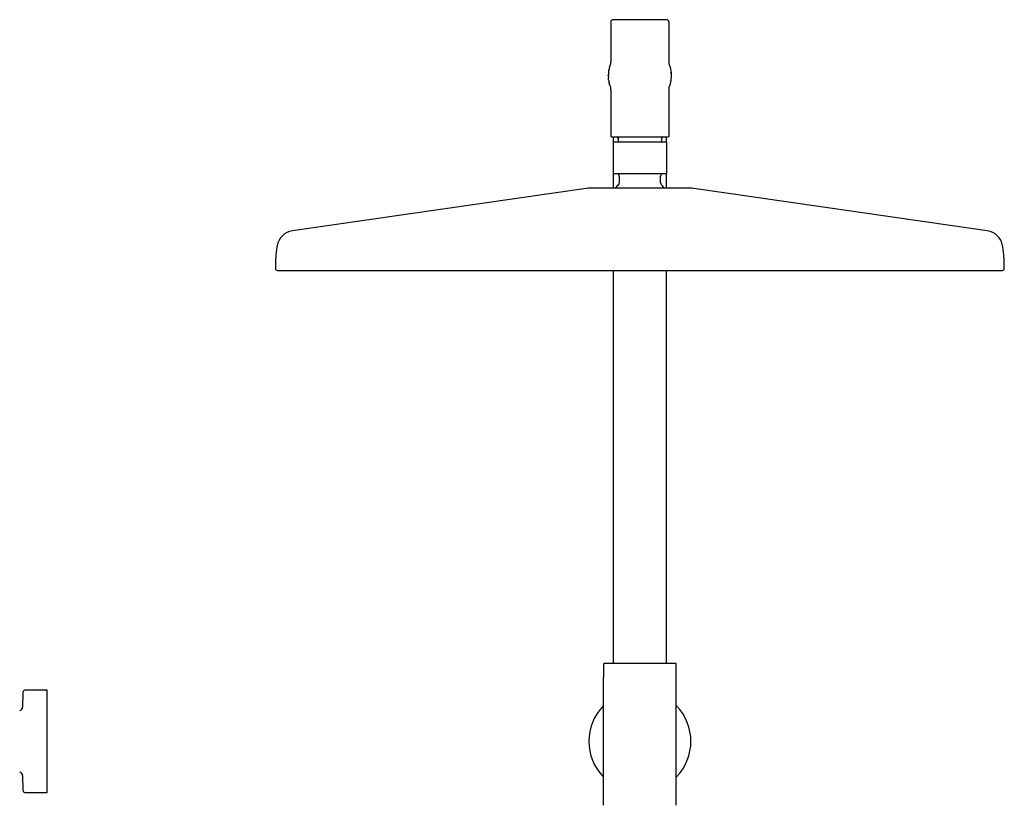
# Model space of a CAD drawing. Header units: millimetres. Extents: x 8 to 1785, y 12 to 2725.
# Tile 16 of 19: x 651 to 1056, y 2401 to 2725. Entities that reach past the tile are written whole.
import ezdxf

# ---------------------------------------------------------------- set-up
doc = ezdxf.new("R2010")
doc.units = ezdxf.units.MM

msp = doc.modelspace()

# ---------------------------------------------------------------- linework, layer by layer
at = {"color": 7, "linetype": 'Continuous', "lineweight": 30}
for p, q in [((894, 2723.65), (894, 2708)), ((918, 2708), (918, 2723.65)), ((894, 2708.05), (894, 2708.05)), ((918, 2707.95), (918, 2708)), ((918, 2707.92), (918, 2707.95)), ((918, 2707.92), (918, 2707.95)), ((893.56, 2705.41), (893.63, 2705.66)), ((918.44, 2705.41), (918.37, 2705.66)), ((893, 2701.59), (893, 2701.65)), ((893.58, 2697.82), (893.56, 2697.89)), ((893.9, 2696.92), (893.89, 2696.94)), ((894, 2695.3), (894, 2676.75)), ((918, 2695.34), (918, 2695.38)), ((918, 2695.3), (918, 2695.35)), ((918, 2676.75), (918, 2695.3)), ((918.1, 2696.92), (918.11, 2696.94)), ((918.42, 2697.84), (918.43, 2697.84)), ((895, 2676.45), (895, 2674.1)), ((897, 2675.95), (897, 2674.25)), ((915, 2674.25), (915, 2675.95)), ((917, 2674.1), (917, 2676.45)), ((894.95, 2673.45), (894.95, 2662.25)), ((917.05, 2662.25), (917.05, 2673.45)), ((895, 2661.43), (895, 2655.36)), ((897.5, 2660.25), (897.5, 2657.48)), ((914.5, 2657.48), (914.5, 2660.25)), ((917, 2655.36), (917, 2661.43)), ((884.8, 2655.31), (763.02, 2637.77)), ((1048.98, 2637.77), (927.2, 2655.31)), ((895, 2621.46), (895, 2459.65)), ((917, 2459.65), (917, 2621.46)), ((891, 2459.4), (891, 2453.98)), ((921, 2453.98), (921, 2459.4)), ((891, 2401.34), (891, 2453.98)), ((921, 2401.34), (921, 2453.98)), ((652.06, 2447.88), (651.95, 2441.79)), ((662.07, 2448.66), (652.86, 2448.66)), ((662.07, 2406.66), (662.07, 2448.66)), ((651.95, 2413.54), (652.06, 2407.45)), ((652.86, 2406.66), (662.07, 2406.66))]:
    msp.add_line(p, q, dxfattribs=at)
for centre, radius, start, end in [((895, 2723.65), 1, 90, 180), ((917, 2723.65), 1, 0, 90), ((906, 2701.65), 13, 163.1714, 180), ((906, 2701.65), 13, 0, 16.8286), ((894.3, 2676.75), 0.3, 180, 270), ((896.5, 2675.95), 0.5, 0, 90), ((915.5, 2675.95), 0.5, 90, 180), ((917.7, 2676.75), 0.3, 270, 0), ((895.3, 2673.45), 0.8, 90, 95.8325), ((916.7, 2673.45), 0.8, 84.2091, 90), ((895.5, 2662.25), 1, 249.0817, 270), ((896.5, 2660.25), 1, 0, 90), ((915.5, 2660.25), 1, 90, 180), ((916.5, 2662.25), 1, 270, 290.9375), ((885.51, 2650.36), 5, 90, 98.1951), ((906, 2647.75), 12.6, 134.3091, 142.8294), ((896.5, 2657.48), 1, 314.3091, 0), ((915.5, 2657.48), 1, 180, 225.6909), ((906, 2647.75), 12.6, 37.1675, 45.6909), ((926.49, 2650.36), 5, 81.8049, 90), ((764.08, 2630.35), 7.5, 98.1951, 169.7661), ((1047.92, 2630.35), 7.5, 10.2339, 81.8049), ((756.8, 2622.26), 0.8, 179.8172, 270), ((1055.2, 2622.26), 0.8, 270, 0.1828), ((891.25, 2459.4), 0.25, 90, 180), ((920.75, 2459.4), 0.25, 360, 90), ((652.86, 2447.86), 0.8, 90, 179), ((650.45, 2441.81), 1.5, 280.872, 359), ((906, 2427.66), 21, 135.5847, 224.4153), ((906, 2427.66), 21, 315.5847, 44.4153), ((650.45, 2413.51), 1.5, 1, 79.1169), ((652.86, 2407.46), 0.8, 181, 270)]:
    msp.add_arc(centre, radius, start, end, dxfattribs=at)
for points, knots in [([(917, 2724.65), (917, 2724.65), (916.99, 2724.65), (916.94, 2724.65), (916.87, 2724.65), (916.76, 2724.65), (916.62, 2724.65), (916.44, 2724.65), (916.24, 2724.65), (916.01, 2724.65), (915.77, 2724.65), (915.5, 2724.65), (915.18, 2724.65), (914.78, 2724.65), (914.3, 2724.65), (913.83, 2724.65), (913.37, 2724.65), (912.94, 2724.65), (912.49, 2724.65), (912.06, 2724.65), (911.64, 2724.65), (911.26, 2724.65), (910.86, 2724.65), (910.46, 2724.65), (910, 2724.65), (909.48, 2724.65), (908.89, 2724.65), (908.31, 2724.65), (907.72, 2724.65), (907.15, 2724.65), (906.58, 2724.65), (906, 2724.65), (905.42, 2724.65), (904.85, 2724.65), (904.28, 2724.65), (903.69, 2724.65), (903.11, 2724.65), (902.52, 2724.65), (901.97, 2724.65), (901.44, 2724.65), (900.94, 2724.65), (900.45, 2724.65), (899.92, 2724.65), (899.36, 2724.65), (898.77, 2724.65), (898.26, 2724.65), (897.83, 2724.65), (897.46, 2724.65), (897.11, 2724.65), (896.81, 2724.65), (896.55, 2724.65), (896.33, 2724.65), (896.13, 2724.65), (895.94, 2724.65), (895.75, 2724.65), (895.56, 2724.65), (895.38, 2724.65), (895.24, 2724.65), (895.13, 2724.65), (895.06, 2724.65), (895.01, 2724.65), (895, 2724.65), (895, 2724.65)], [0, 0, 0, 0, 0.016653, 0.033274, 0.049909, 0.067079, 0.084707, 0.102325, 0.11999, 0.136085, 0.152143, 0.168204, 0.184311, 0.206216, 0.228077, 0.249996, 0.266435, 0.282833, 0.299236, 0.315687, 0.328568, 0.341419, 0.354263, 0.36712, 0.38001, 0.397662, 0.415278, 0.432913, 0.450086, 0.466715, 0.483338, 0.5, 0.51665, 0.53327, 0.549907, 0.567079, 0.584707, 0.602325, 0.61999, 0.636085, 0.652143, 0.668204, 0.684311, 0.706216, 0.728077, 0.749996, 0.766435, 0.782833, 0.799236, 0.815687, 0.828568, 0.841419, 0.854263, 0.86712, 0.88001, 0.897662, 0.915278, 0.932913, 0.950088, 0.966719, 0.983341, 1, 1, 1, 1]), ([(894, 2708.04), (894, 2708.04), (894, 2708.04), (894, 2708.03), (894, 2708.01), (894, 2707.99), (894, 2707.97), (894, 2707.94), (894, 2707.91), (894, 2707.87), (893.99, 2707.82), (893.99, 2707.76), (893.99, 2707.69), (893.99, 2707.62), (893.98, 2707.55), (893.98, 2707.48), (893.97, 2707.41), (893.97, 2707.34), (893.97, 2707.26), (893.96, 2707.18), (893.95, 2707.1), (893.94, 2706.98), (893.93, 2706.82), (893.91, 2706.63), (893.89, 2706.48), (893.88, 2706.35), (893.87, 2706.26), (893.86, 2706.19), (893.85, 2706.16), (893.85, 2706.17), (893.85, 2706.17)], [0, 0, 0, 0, 0.004274, 0.034548, 0.063306, 0.08802, 0.106838, 0.126612, 0.149706, 0.176036, 0.20551, 0.238027, 0.273417, 0.308328, 0.341028, 0.371609, 0.400151, 0.426724, 0.4556, 0.483205, 0.511935, 0.541835, 0.604524, 0.665489, 0.726653, 0.788524, 0.850247, 0.911819, 0.974015, 1, 1, 1, 1]), ([(918.14, 2706.19), (918.14, 2706.19), (918.14, 2706.18), (918.14, 2706.17), (918.15, 2706.16), (918.15, 2706.16), (918.15, 2706.15), (918.15, 2706.16), (918.14, 2706.18), (918.14, 2706.21), (918.13, 2706.25), (918.13, 2706.29), (918.12, 2706.35), (918.11, 2706.41), (918.11, 2706.47), (918.1, 2706.53), (918.09, 2706.6), (918.08, 2706.67), (918.08, 2706.74), (918.07, 2706.81), (918.06, 2706.89), (918.06, 2706.98), (918.05, 2707.07), (918.04, 2707.14), (918.04, 2707.2), (918.04, 2707.26), (918.03, 2707.33), (918.03, 2707.4), (918.02, 2707.48), (918.02, 2707.58), (918.01, 2707.71), (918.01, 2707.82), (918, 2707.91), (918, 2707.97), (918, 2708.01), (918, 2708.04), (918, 2708.04), (918, 2708.04)], [0, 0, 0, 0, 0.011004, 0.029137, 0.049909, 0.069063, 0.087675, 0.110183, 0.137092, 0.168412, 0.196123, 0.226572, 0.259657, 0.2918, 0.321277, 0.348104, 0.376814, 0.401729, 0.423783, 0.445963, 0.468504, 0.497935, 0.524486, 0.547843, 0.565546, 0.58596, 0.609144, 0.635164, 0.664004, 0.693214, 0.759199, 0.821051, 0.864941, 0.905838, 0.943654, 0.998568, 1, 1, 1, 1]), ([(893.15, 2703.62), (893.15, 2703.6), (893.14, 2703.56), (893.13, 2703.5), (893.13, 2703.44), (893.12, 2703.37), (893.12, 2703.31), (893.11, 2703.25), (893.11, 2703.18), (893.1, 2703.11), (893.1, 2703.03), (893.09, 2702.94), (893.09, 2702.86), (893.08, 2702.78), (893.08, 2702.71), (893.07, 2702.64), (893.07, 2702.57), (893.06, 2702.5), (893.06, 2702.43), (893.05, 2702.37), (893.05, 2702.3), (893.04, 2702.23), (893.03, 2702.15), (893.03, 2702.09), (893.02, 2702.03), (893.02, 2701.98), (893.01, 2701.93), (893.01, 2701.88), (893, 2701.84), (893, 2701.8), (893, 2701.78), (893, 2701.77)], [0, 0, 0, 0, 0.061731, 0.118509, 0.170578, 0.218156, 0.261443, 0.300618, 0.335845, 0.367277, 0.403524, 0.433612, 0.457911, 0.472636, 0.484709, 0.494668, 0.503409, 0.512058, 0.521771, 0.533521, 0.54789, 0.571697, 0.601286, 0.637025, 0.6728, 0.713534, 0.759445, 0.810768, 0.867767, 0.930734, 1, 1, 1, 1]), ([(893.88, 2706.33), (893.87, 2706.33), (893.86, 2706.29), (893.82, 2706.19), (893.77, 2706.04), (893.7, 2705.87), (893.66, 2705.73), (893.63, 2705.66)], [0, 0, 0, 0, 0.044599, 0.274099, 0.509807, 0.751791, 1, 1, 1, 1]), ([(918.37, 2705.66), (918.36, 2705.68), (918.35, 2705.71), (918.33, 2705.76), (918.32, 2705.8), (918.3, 2705.85), (918.29, 2705.89), (918.27, 2705.93), (918.26, 2705.96), (918.25, 2705.99), (918.24, 2706.02), (918.23, 2706.05), (918.22, 2706.07), (918.21, 2706.1), (918.21, 2706.11), (918.2, 2706.13), (918.2, 2706.15), (918.19, 2706.16), (918.18, 2706.18), (918.17, 2706.2), (918.17, 2706.22), (918.16, 2706.24), (918.15, 2706.27), (918.14, 2706.29), (918.13, 2706.3), (918.13, 2706.32), (918.12, 2706.33), (918.12, 2706.33)], [0, 0, 0, 0, 0.094126, 0.176721, 0.248251, 0.309122, 0.359695, 0.390431, 0.415943, 0.436387, 0.449046, 0.458912, 0.466374, 0.473438, 0.47642, 0.480126, 0.48918, 0.501792, 0.521677, 0.546935, 0.577558, 0.626877, 0.685512, 0.75319, 0.829585, 0.915949, 1, 1, 1, 1]), ([(919, 2701.77), (919, 2701.78), (919, 2701.8), (919, 2701.84), (918.99, 2701.88), (918.99, 2701.93), (918.98, 2701.98), (918.98, 2702.03), (918.97, 2702.09), (918.97, 2702.15), (918.96, 2702.23), (918.95, 2702.3), (918.95, 2702.37), (918.94, 2702.43), (918.94, 2702.5), (918.93, 2702.57), (918.93, 2702.64), (918.92, 2702.71), (918.92, 2702.78), (918.91, 2702.86), (918.91, 2702.94), (918.9, 2703.03), (918.9, 2703.11), (918.89, 2703.18), (918.89, 2703.25), (918.88, 2703.31), (918.88, 2703.37), (918.87, 2703.44), (918.87, 2703.5), (918.86, 2703.56), (918.85, 2703.6), (918.85, 2703.62)], [0, 0, 0, 0, 0.069296, 0.132288, 0.189306, 0.240644, 0.286565, 0.327305, 0.363082, 0.398818, 0.428399, 0.452194, 0.466552, 0.47829, 0.487995, 0.496641, 0.505386, 0.515354, 0.527438, 0.542174, 0.566484, 0.596579, 0.632829, 0.664259, 0.699482, 0.738649, 0.781925, 0.829489, 0.881539, 0.938295, 1, 1, 1, 1]), ([(893, 2701.59), (893, 2701.58), (893, 2701.56), (893, 2701.53), (893, 2701.49), (893.01, 2701.46), (893.01, 2701.42), (893.01, 2701.39), (893.01, 2701.36), (893.01, 2701.32), (893.01, 2701.29), (893.01, 2701.27), (893.02, 2701.24), (893.02, 2701.22), (893.02, 2701.2), (893.02, 2701.19), (893.02, 2701.17), (893.02, 2701.14), (893.02, 2701.11), (893.02, 2701.08), (893.02, 2701.04), (893.02, 2701), (893.02, 2700.95), (893.03, 2700.9), (893.03, 2700.84), (893.03, 2700.79), (893.03, 2700.73), (893.04, 2700.7), (893.04, 2700.68)], [0, 0, 0, 0, 0.093864, 0.176828, 0.249303, 0.31166, 0.364231, 0.400796, 0.430979, 0.455011, 0.469212, 0.480411, 0.489115, 0.492845, 0.496395, 0.499988, 0.503839, 0.512952, 0.524677, 0.539452, 0.564276, 0.595242, 0.632565, 0.685989, 0.749115, 0.822255, 0.905754, 1, 1, 1, 1]), ([(893.15, 2699.72), (893.13, 2699.86), (893.08, 2700.17), (893.05, 2700.49), (893.04, 2700.68)], [0, 0, 0, 0, 0.423907, 1, 1, 1, 1]), ([(893.14, 2699.72), (893.14, 2699.71), (893.15, 2699.7), (893.15, 2699.67), (893.16, 2699.64), (893.16, 2699.6), (893.17, 2699.56), (893.18, 2699.51), (893.19, 2699.46), (893.19, 2699.42), (893.2, 2699.39), (893.2, 2699.36), (893.21, 2699.32), (893.22, 2699.26), (893.24, 2699.19), (893.25, 2699.12), (893.26, 2699.04), (893.28, 2698.96), (893.3, 2698.87), (893.31, 2698.82), (893.32, 2698.79)], [0, 0, 0, 0, 0.103086, 0.192157, 0.267706, 0.330293, 0.380649, 0.419939, 0.450366, 0.463611, 0.476502, 0.489892, 0.504545, 0.539749, 0.585168, 0.642229, 0.711736, 0.79424, 0.890189, 1, 1, 1, 1]), ([(918.68, 2698.79), (918.69, 2698.81), (918.7, 2698.85), (918.71, 2698.92), (918.72, 2698.99), (918.74, 2699.05), (918.75, 2699.12), (918.76, 2699.18), (918.77, 2699.23), (918.78, 2699.27), (918.79, 2699.31), (918.79, 2699.34), (918.8, 2699.38), (918.81, 2699.43), (918.82, 2699.48), (918.83, 2699.53), (918.83, 2699.58), (918.84, 2699.63), (918.85, 2699.68), (918.85, 2699.71), (918.86, 2699.72)], [0, 0, 0, 0, 0.10746, 0.201073, 0.281288, 0.348595, 0.403606, 0.447236, 0.481128, 0.495432, 0.50875, 0.521875, 0.535635, 0.567684, 0.608958, 0.661413, 0.726113, 0.803756, 0.894888, 1, 1, 1, 1]), ([(918.85, 2699.72), (918.87, 2699.86), (918.92, 2700.17), (918.95, 2700.49), (918.96, 2700.68)], [0, 0, 0, 0, 0.423908, 1, 1, 1, 1]), ([(918.96, 2700.68), (918.97, 2700.7), (918.97, 2700.76), (918.97, 2700.84), (918.97, 2700.92), (918.97, 2700.99), (918.97, 2701.07), (918.97, 2701.14), (918.97, 2701.22), (918.97, 2701.29), (918.97, 2701.37), (918.97, 2701.44), (918.97, 2701.5), (918.96, 2701.55), (918.96, 2701.59), (918.96, 2701.62), (918.96, 2701.64), (918.96, 2701.65)], [0, 0, 0, 0, 0.140721, 0.268862, 0.385041, 0.489801, 0.583625, 0.666939, 0.740118, 0.813134, 0.873306, 0.92112, 0.949228, 0.971099, 0.987449, 0.994041, 1, 1, 1, 1]), ([(918.96, 2701.65), (918.97, 2701.65), (918.98, 2701.65), (918.99, 2701.65), (919, 2701.65), (919, 2701.65), (919, 2701.65)], [0, 0, 0, 0, 0.213596, 0.46617, 0.728088, 1, 1, 1, 1]), ([(893.56, 2697.89), (893.48, 2698.13), (893.4, 2698.43), (893.33, 2698.74), (893.32, 2698.79)], [0, 0, 0, 0, 0.815249, 1, 1, 1, 1]), ([(893.58, 2697.82), (893.58, 2697.8), (893.6, 2697.75), (893.62, 2697.68), (893.65, 2697.61), (893.67, 2697.54), (893.69, 2697.48), (893.71, 2697.43), (893.72, 2697.38), (893.74, 2697.34), (893.75, 2697.31), (893.76, 2697.28), (893.77, 2697.25), (893.78, 2697.22), (893.79, 2697.2), (893.79, 2697.18), (893.8, 2697.16), (893.81, 2697.14), (893.82, 2697.12), (893.83, 2697.09), (893.84, 2697.07), (893.84, 2697.05), (893.85, 2697.02), (893.86, 2697), (893.87, 2696.98), (893.88, 2696.97), (893.88, 2696.95), (893.89, 2696.94), (893.89, 2696.93), (893.89, 2696.92), (893.9, 2696.92), (893.9, 2696.92)], [0, 0, 0, 0, 0.072743, 0.136423, 0.1914, 0.237994, 0.276495, 0.299753, 0.318939, 0.334219, 0.34366, 0.351099, 0.357013, 0.360813, 0.365112, 0.370933, 0.380312, 0.392662, 0.411361, 0.434445, 0.461897, 0.505418, 0.556509, 0.614948, 0.680476, 0.741427, 0.807096, 0.874044, 0.938056, 0.999229, 1, 1, 1, 1]), ([(893.88, 2697.04), (893.88, 2697.05), (893.88, 2697.06), (893.88, 2697.07), (893.88, 2697.06), (893.88, 2697.02), (893.89, 2696.96), (893.9, 2696.86), (893.91, 2696.77), (893.92, 2696.67), (893.93, 2696.59), (893.94, 2696.51), (893.94, 2696.43), (893.95, 2696.35), (893.95, 2696.28), (893.96, 2696.2), (893.96, 2696.13), (893.97, 2696.05), (893.97, 2695.98), (893.97, 2695.92), (893.98, 2695.85), (893.98, 2695.79), (893.98, 2695.72), (893.99, 2695.65), (893.99, 2695.58), (893.99, 2695.52), (893.99, 2695.46), (894, 2695.41), (894, 2695.37), (894, 2695.33), (894, 2695.3), (894, 2695.28), (894, 2695.26), (894, 2695.24), (894, 2695.24), (894, 2695.24)], [0, 0, 0, 0, 0.0128545, 0.0613465, 0.1088981, 0.1597545, 0.2166848, 0.2755024, 0.3357804, 0.3726923, 0.4099905, 0.4448275, 0.4761979, 0.5040402, 0.5280371, 0.5522539, 0.578287, 0.6054142, 0.6278476, 0.6496721, 0.670965, 0.6945089, 0.7217196, 0.7526831, 0.7797124, 0.8088518, 0.8361999, 0.86057, 0.8819056, 0.9001555, 0.9218079, 0.9470163, 0.9749063, 0.9999495, 1, 1, 1, 1]), ([(918, 2695.24), (918, 2695.24), (918, 2695.25), (918, 2695.26), (918, 2695.28), (918, 2695.3), (918, 2695.33), (918, 2695.36), (918, 2695.4), (918, 2695.45), (918.01, 2695.5), (918.01, 2695.55), (918.01, 2695.61), (918.01, 2695.66), (918.02, 2695.72), (918.02, 2695.79), (918.02, 2695.88), (918.03, 2695.99), (918.03, 2696.09), (918.04, 2696.19), (918.05, 2696.28), (918.05, 2696.37), (918.06, 2696.45), (918.07, 2696.52), (918.07, 2696.59), (918.08, 2696.66), (918.08, 2696.73), (918.09, 2696.79), (918.1, 2696.85), (918.1, 2696.9), (918.11, 2696.95), (918.11, 2696.99), (918.12, 2697.02), (918.12, 2697.04), (918.12, 2697.05), (918.12, 2697.06), (918.12, 2697.06), (918.12, 2697.06), (918.12, 2697.06)], [0, 0, 0, 0, 0.029051, 0.047616, 0.064257, 0.080975, 0.100677, 0.123345, 0.148928, 0.177009, 0.203706, 0.233896, 0.260429, 0.28344, 0.306709, 0.332591, 0.369333, 0.409026, 0.447148, 0.483298, 0.517343, 0.548649, 0.577198, 0.60409, 0.634542, 0.668812, 0.706833, 0.73929, 0.773926, 0.807485, 0.838089, 0.870752, 0.8994, 0.924108, 0.94545, 0.967719, 0.991878, 1, 1, 1, 1]), ([(918, 2695.35), (918, 2695.35), (918, 2695.36), (918, 2695.38), (918, 2695.38)], [0, 0, 0, 0, 0.502159, 1, 1, 1, 1]), ([(918.1, 2696.91), (918.1, 2696.92), (918.11, 2696.94), (918.13, 2696.98), (918.15, 2697.03), (918.16, 2697.07), (918.18, 2697.1), (918.19, 2697.15), (918.21, 2697.21), (918.24, 2697.28), (918.28, 2697.38), (918.32, 2697.51), (918.37, 2697.67), (918.41, 2697.78), (918.42, 2697.84)], [0, 0, 0, 0, 0.0384321, 0.2196034, 0.4133433, 0.4945462, 0.5751437, 0.6481189, 0.7133852, 0.7714367, 0.8351238, 0.8915562, 0.9448393, 1, 1, 1, 1]), ([(918.42, 2697.84), (918.43, 2697.85), (918.44, 2697.89), (918.45, 2697.92), (918.46, 2697.94)], [0, 0, 0, 0, 0.491207, 1, 1, 1, 1]), ([(918.46, 2697.94), (918.53, 2698.17), (918.61, 2698.45), (918.67, 2698.73), (918.68, 2698.79)], [0, 0, 0, 0, 0.8032236, 1, 1, 1, 1]), ([(894.3, 2676.45), (894.3, 2676.45), (894.31, 2676.45), (894.36, 2676.45), (894.44, 2676.45), (894.55, 2676.45), (894.71, 2676.45), (894.89, 2676.45), (895.11, 2676.45), (895.35, 2676.45), (895.61, 2676.45), (895.89, 2676.45), (896.21, 2676.45), (896.55, 2676.45), (896.91, 2676.45), (897.31, 2676.45), (897.72, 2676.45), (898.16, 2676.45), (898.62, 2676.45), (899.1, 2676.45), (899.59, 2676.45), (900.1, 2676.45), (900.62, 2676.45), (901.15, 2676.45), (901.71, 2676.45), (902.3, 2676.45), (902.92, 2676.45), (903.55, 2676.45), (904.17, 2676.45), (904.78, 2676.45), (905.39, 2676.45), (906, 2676.45), (906.61, 2676.45), (907.22, 2676.45), (907.83, 2676.45), (908.45, 2676.45), (909.08, 2676.45), (909.7, 2676.45), (910.29, 2676.45), (910.85, 2676.45), (911.38, 2676.45), (911.9, 2676.45), (912.41, 2676.45), (912.9, 2676.45), (913.38, 2676.45), (913.84, 2676.45), (914.28, 2676.45), (914.69, 2676.45), (915.09, 2676.45), (915.45, 2676.45), (915.79, 2676.45), (916.11, 2676.45), (916.39, 2676.45), (916.65, 2676.45), (916.89, 2676.45), (917.11, 2676.45), (917.29, 2676.45), (917.45, 2676.45), (917.56, 2676.45), (917.64, 2676.45), (917.69, 2676.45), (917.7, 2676.45), (917.7, 2676.45)], [0, 0, 0, 0, 0.016659, 0.033281, 0.049912, 0.067086, 0.084721, 0.102337, 0.119989, 0.136095, 0.152156, 0.168214, 0.18431, 0.20076, 0.217162, 0.233561, 0.25, 0.26645, 0.282853, 0.299251, 0.31569, 0.331797, 0.347858, 0.363916, 0.380011, 0.397675, 0.415294, 0.432921, 0.450093, 0.46673, 0.48335, 0.5, 0.516662, 0.533284, 0.549914, 0.567086, 0.584721, 0.602337, 0.619989, 0.636095, 0.652156, 0.668214, 0.68431, 0.70076, 0.717162, 0.733561, 0.75, 0.76645, 0.782853, 0.799251, 0.81569, 0.831797, 0.847858, 0.863916, 0.880011, 0.897675, 0.915294, 0.932921, 0.950092, 0.966726, 0.983347, 1, 1, 1, 1]), ([(895.23, 2674.25), (895.19, 2674.24), (895.12, 2674.23), (895.02, 2674.15), (894.96, 2674.06), (894.95, 2673.98), (894.95, 2673.95)], [0, 0, 0, 0, 0.240422, 0.499026, 0.75817, 1, 1, 1, 1]), ([(894.95, 2673.95), (894.95, 2673.95), (894.95, 2673.95), (894.95, 2673.95), (894.95, 2673.94), (894.95, 2673.94), (894.95, 2673.94), (894.95, 2673.93), (894.95, 2673.91), (894.95, 2673.89), (894.95, 2673.87), (894.95, 2673.85), (894.95, 2673.83), (894.95, 2673.81), (894.95, 2673.79), (894.95, 2673.76), (894.95, 2673.71), (894.95, 2673.64), (894.95, 2673.58), (894.95, 2673.54), (894.95, 2673.5), (894.95, 2673.46), (894.95, 2673.45)], [0, 0, 0, 0, 0.037913, 0.122153, 0.197831, 0.264946, 0.365243, 0.455692, 0.536319, 0.607163, 0.663935, 0.70186, 0.737478, 0.770821, 0.801923, 0.830828, 0.888802, 0.935248, 0.954734, 0.971477, 0.986212, 1, 1, 1, 1]), ([(906, 2674.25), (905.89, 2674.25), (905.68, 2674.25), (905.36, 2674.25), (905.04, 2674.25), (904.72, 2674.25), (904.42, 2674.25), (904.15, 2674.25), (903.92, 2674.25), (903.69, 2674.25), (903.46, 2674.25), (903.23, 2674.25), (902.97, 2674.25), (902.68, 2674.25), (902.36, 2674.25), (902.04, 2674.25), (901.73, 2674.25), (901.41, 2674.25), (901.09, 2674.25), (900.78, 2674.25), (900.47, 2674.25), (900.17, 2674.25), (899.87, 2674.25), (899.56, 2674.25), (899.23, 2674.25), (898.9, 2674.25), (898.57, 2674.25), (898.25, 2674.25), (897.93, 2674.25), (897.63, 2674.25), (897.34, 2674.25), (897.06, 2674.25), (896.8, 2674.25), (896.53, 2674.25), (896.27, 2674.25), (896.02, 2674.25), (895.8, 2674.25), (895.62, 2674.25), (895.48, 2674.25), (895.38, 2674.25), (895.31, 2674.25), (895.3, 2674.25), (895.3, 2674.25)], [0, 0, 0, 0, 0.018992, 0.037967, 0.056942, 0.075934, 0.096278, 0.110341, 0.124396, 0.138451, 0.152512, 0.166586, 0.180679, 0.200873, 0.221037, 0.241193, 0.26136, 0.281559, 0.303316, 0.32459, 0.34584, 0.36709, 0.388364, 0.409686, 0.43577, 0.461861, 0.48858, 0.515884, 0.543221, 0.571672, 0.600129, 0.629121, 0.658596, 0.688105, 0.72605, 0.764025, 0.802836, 0.841678, 0.881089, 0.920532, 0.96025, 1, 1, 1, 1]), ([(916.7, 2674.25), (916.7, 2674.25), (916.69, 2674.25), (916.62, 2674.25), (916.52, 2674.25), (916.39, 2674.25), (916.23, 2674.25), (916.07, 2674.25), (915.88, 2674.25), (915.67, 2674.25), (915.45, 2674.25), (915.2, 2674.25), (914.94, 2674.25), (914.66, 2674.25), (914.37, 2674.25), (914.08, 2674.25), (913.81, 2674.25), (913.54, 2674.25), (913.27, 2674.25), (912.99, 2674.25), (912.71, 2674.25), (912.42, 2674.25), (912.11, 2674.25), (911.8, 2674.25), (911.48, 2674.25), (911.15, 2674.25), (910.82, 2674.25), (910.52, 2674.25), (910.25, 2674.25), (910, 2674.25), (909.76, 2674.25), (909.5, 2674.25), (909.25, 2674.25), (908.93, 2674.25), (908.55, 2674.25), (908.1, 2674.25), (907.66, 2674.25), (907.23, 2674.25), (906.81, 2674.25), (906.41, 2674.25), (906.14, 2674.25), (906, 2674.25)], [0, 0, 0, 0, 0.039718, 0.079468, 0.118879, 0.158321, 0.189374, 0.220428, 0.251162, 0.281513, 0.311901, 0.341382, 0.370866, 0.399857, 0.428304, 0.456785, 0.479542, 0.502298, 0.525083, 0.54682, 0.568558, 0.590322, 0.612916, 0.635466, 0.658001, 0.680549, 0.703139, 0.724208, 0.740061, 0.7559, 0.771737, 0.787581, 0.803441, 0.819329, 0.846733, 0.874111, 0.901514, 0.927356, 0.951562, 0.975765, 1, 1, 1, 1]), ([(917.05, 2673.95), (917.05, 2673.98), (917.04, 2674.06), (916.98, 2674.15), (916.88, 2674.23), (916.81, 2674.24), (916.77, 2674.25)], [0, 0, 0, 0, 0.24183, 0.500974, 0.759578, 1, 1, 1, 1]), ([(917.05, 2673.45), (917.05, 2673.47), (917.05, 2673.51), (917.05, 2673.56), (917.05, 2673.6), (917.05, 2673.63), (917.05, 2673.67), (917.05, 2673.71), (917.05, 2673.75), (917.05, 2673.78), (917.05, 2673.81), (917.05, 2673.84), (917.05, 2673.86), (917.05, 2673.88), (917.05, 2673.9), (917.05, 2673.91), (917.05, 2673.93), (917.05, 2673.93), (917.05, 2673.94), (917.05, 2673.94), (917.05, 2673.95), (917.05, 2673.95), (917.05, 2673.95), (917.05, 2673.95)], [0, 0, 0, 0, 0.017558, 0.03701, 0.052016, 0.069078, 0.088447, 0.117558, 0.150391, 0.187157, 0.228005, 0.273044, 0.31836, 0.368459, 0.423385, 0.483168, 0.547834, 0.617402, 0.695458, 0.768314, 0.851518, 0.945072, 1, 1, 1, 1]), ([(894.95, 2662.25), (894.95, 2662.23), (894.95, 2662.19), (894.95, 2662.14), (894.95, 2662.1), (894.95, 2662.06), (894.95, 2662.02), (894.95, 2661.96), (894.95, 2661.92), (894.95, 2661.88), (894.95, 2661.86), (894.95, 2661.83), (894.95, 2661.8), (894.95, 2661.77), (894.95, 2661.74), (894.95, 2661.72), (894.95, 2661.69), (894.95, 2661.67), (894.95, 2661.65), (894.95, 2661.63), (894.95, 2661.62), (894.95, 2661.61), (894.95, 2661.6), (894.95, 2661.6), (894.95, 2661.59), (894.95, 2661.6), (894.95, 2661.6)], [0, 0, 0, 0, 0.017239, 0.035471, 0.048772, 0.063292, 0.079236, 0.111563, 0.148555, 0.168952, 0.190671, 0.213747, 0.238207, 0.277381, 0.319686, 0.36518, 0.413909, 0.465911, 0.521217, 0.590269, 0.661116, 0.736363, 0.816028, 0.900127, 0.988672, 1, 1, 1, 1]), ([(894.95, 2661.6), (894.95, 2661.57), (894.96, 2661.5), (895, 2661.42), (895.07, 2661.35), (895.12, 2661.33), (895.15, 2661.31)], [0, 0, 0, 0, 0.2446121, 0.5007679, 0.756512, 1, 1, 1, 1]), ([(906, 2661.25), (905.82, 2661.25), (905.45, 2661.25), (904.9, 2661.25), (904.35, 2661.25), (903.8, 2661.25), (903.24, 2661.25), (902.68, 2661.25), (902.15, 2661.25), (901.65, 2661.25), (901.17, 2661.25), (900.7, 2661.25), (900.2, 2661.25), (899.66, 2661.25), (899.1, 2661.25), (898.61, 2661.25), (898.2, 2661.25), (897.85, 2661.25), (897.52, 2661.25), (897.21, 2661.25), (896.93, 2661.25), (896.67, 2661.25), (896.44, 2661.25), (896.23, 2661.25), (896.03, 2661.25), (895.86, 2661.25), (895.73, 2661.25), (895.62, 2661.25), (895.55, 2661.25), (895.51, 2661.25), (895.5, 2661.25), (895.5, 2661.25)], [0, 0, 0, 0, 0.033305, 0.066547, 0.099817, 0.134159, 0.169413, 0.204651, 0.23998, 0.27217, 0.304286, 0.33641, 0.368623, 0.412434, 0.456155, 0.499994, 0.532871, 0.565669, 0.598475, 0.631376, 0.663566, 0.695682, 0.727806, 0.760019, 0.795323, 0.830555, 0.865825, 0.900171, 0.933429, 0.966675, 1, 1, 1, 1]), ([(916.5, 2661.25), (916.5, 2661.25), (916.49, 2661.25), (916.45, 2661.25), (916.38, 2661.25), (916.27, 2661.25), (916.14, 2661.25), (915.97, 2661.25), (915.77, 2661.25), (915.56, 2661.25), (915.33, 2661.25), (915.07, 2661.25), (914.76, 2661.25), (914.38, 2661.25), (913.92, 2661.25), (913.47, 2661.25), (913.03, 2661.25), (912.62, 2661.25), (912.19, 2661.25), (911.75, 2661.25), (911.3, 2661.25), (910.83, 2661.25), (910.36, 2661.25), (909.85, 2661.25), (909.32, 2661.25), (908.76, 2661.25), (908.2, 2661.25), (907.65, 2661.25), (907.1, 2661.25), (906.55, 2661.25), (906.18, 2661.25), (906, 2661.25)], [0, 0, 0, 0, 0.033299, 0.066539, 0.099813, 0.134159, 0.169413, 0.204651, 0.23998, 0.27217, 0.304286, 0.33641, 0.368624, 0.412434, 0.456155, 0.499994, 0.532871, 0.565669, 0.598475, 0.631376, 0.663566, 0.695682, 0.727806, 0.760019, 0.795323, 0.830555, 0.865825, 0.900175, 0.933437, 0.966682, 1, 1, 1, 1]), ([(916.85, 2661.31), (916.88, 2661.33), (916.93, 2661.35), (917, 2661.42), (917.04, 2661.5), (917.05, 2661.57), (917.05, 2661.6)], [0, 0, 0, 0, 0.243488, 0.499232, 0.755388, 1, 1, 1, 1]), ([(917.05, 2661.6), (917.05, 2661.6), (917.05, 2661.6), (917.05, 2661.6), (917.05, 2661.61), (917.05, 2661.62), (917.05, 2661.63), (917.05, 2661.65), (917.05, 2661.67), (917.05, 2661.69), (917.05, 2661.71), (917.05, 2661.74), (917.05, 2661.77), (917.05, 2661.8), (917.05, 2661.84), (917.05, 2661.88), (917.05, 2661.93), (917.05, 2661.97), (917.05, 2662), (917.05, 2662.04), (917.05, 2662.09), (917.05, 2662.14), (917.05, 2662.19), (917.05, 2662.23), (917.05, 2662.25)], [0, 0, 0, 0, 0.081675, 0.169982, 0.253026, 0.330821, 0.403386, 0.470742, 0.532917, 0.582151, 0.630176, 0.675181, 0.717208, 0.75631, 0.792554, 0.83235, 0.867893, 0.889358, 0.909153, 0.927412, 0.948472, 0.967068, 0.983924, 1, 1, 1, 1]), ([(906, 2655.36), (905.77, 2655.36), (905.3, 2655.36), (904.6, 2655.36), (903.9, 2655.36), (903.21, 2655.36), (902.51, 2655.36), (901.85, 2655.36), (901.23, 2655.36), (900.67, 2655.36), (900.11, 2655.36), (899.55, 2655.36), (899, 2655.36), (898.38, 2655.36), (897.69, 2655.36), (896.94, 2655.36), (896.21, 2655.36), (895.49, 2655.36), (894.72, 2655.36), (893.91, 2655.36), (893.07, 2655.36), (892.27, 2655.36), (891.55, 2655.36), (890.92, 2655.36), (890.36, 2655.36), (889.83, 2655.36), (889.32, 2655.36), (888.87, 2655.36), (888.48, 2655.36), (888.13, 2655.36), (887.8, 2655.36), (887.49, 2655.36), (887.21, 2655.36), (886.94, 2655.36), (886.68, 2655.36), (886.45, 2655.36), (886.24, 2655.36), (886.05, 2655.36), (885.9, 2655.36), (885.76, 2655.36), (885.65, 2655.36), (885.57, 2655.36), (885.52, 2655.36), (885.51, 2655.36), (885.51, 2655.36)], [0, 0, 0, 0, 0.021774, 0.043506, 0.065222, 0.086947, 0.108707, 0.131338, 0.149452, 0.167544, 0.185628, 0.20372, 0.221834, 0.239984, 0.265749, 0.291454, 0.317139, 0.342849, 0.368624, 0.401505, 0.434303, 0.467105, 0.499998, 0.526314, 0.552564, 0.578795, 0.605051, 0.631377, 0.652854, 0.674283, 0.69569, 0.717099, 0.738534, 0.76002, 0.783103, 0.806138, 0.829155, 0.852184, 0.875255, 0.897512, 0.923133, 0.948727, 0.974335, 1, 1, 1, 1]), ([(926.49, 2655.36), (926.49, 2655.36), (926.48, 2655.36), (926.45, 2655.36), (926.39, 2655.36), (926.3, 2655.36), (926.2, 2655.36), (926.07, 2655.36), (925.93, 2655.36), (925.79, 2655.36), (925.63, 2655.36), (925.45, 2655.36), (925.26, 2655.36), (925.03, 2655.36), (924.74, 2655.36), (924.39, 2655.36), (924.01, 2655.36), (923.6, 2655.36), (923.12, 2655.36), (922.56, 2655.36), (921.91, 2655.36), (921.23, 2655.36), (920.54, 2655.36), (919.88, 2655.36), (919.25, 2655.36), (918.59, 2655.36), (917.92, 2655.36), (917.26, 2655.36), (916.63, 2655.36), (916.04, 2655.36), (915.43, 2655.36), (914.81, 2655.36), (914.18, 2655.36), (913.53, 2655.36), (912.85, 2655.36), (912.15, 2655.36), (911.43, 2655.36), (910.72, 2655.36), (910, 2655.36), (909.25, 2655.36), (908.47, 2655.36), (907.65, 2655.36), (906.83, 2655.36), (906.28, 2655.36), (906, 2655.36)], [0, 0, 0, 0, 0.021771, 0.043502, 0.065218, 0.086944, 0.108706, 0.131338, 0.149452, 0.167544, 0.185628, 0.20372, 0.221834, 0.239984, 0.265749, 0.291454, 0.317139, 0.342849, 0.368624, 0.401505, 0.434303, 0.467105, 0.499998, 0.526314, 0.552564, 0.578795, 0.605051, 0.631377, 0.652854, 0.674283, 0.69569, 0.717099, 0.738534, 0.76002, 0.783103, 0.806138, 0.829155, 0.852184, 0.875254, 0.897514, 0.923137, 0.948731, 0.974338, 1, 1, 1, 1]), ([(756.7, 2631.68), (756.65, 2631.41), (756.54, 2630.78), (756.4, 2629.79), (756.27, 2628.72), (756.17, 2627.65), (756.11, 2626.71), (756.07, 2625.88), (756.04, 2625.16), (756.02, 2624.41), (756.01, 2623.64), (756, 2622.92), (756, 2622.46), (756, 2622.26)], [0, 0, 0, 0, 0.087691, 0.202886, 0.316817, 0.4293, 0.541822, 0.616603, 0.693001, 0.771642, 0.85315, 0.938144, 1, 1, 1, 1]), ([(1056, 2622.26), (1056, 2622.48), (1056, 2622.99), (1055.99, 2623.78), (1055.97, 2624.62), (1055.95, 2625.42), (1055.92, 2626.2), (1055.87, 2626.97), (1055.81, 2627.83), (1055.72, 2628.78), (1055.59, 2629.83), (1055.45, 2630.8), (1055.34, 2631.41), (1055.3, 2631.68)], [0, 0, 0, 0, 0.069743, 0.161909, 0.250061, 0.335003, 0.417546, 0.498506, 0.578703, 0.68924, 0.8012, 0.914365, 1, 1, 1, 1]), ([(756.8, 2621.46), (756.8, 2621.46), (756.81, 2621.46), (756.87, 2621.46), (756.97, 2621.46), (757.1, 2621.46), (757.28, 2621.46), (757.5, 2621.46), (757.75, 2621.46), (758.03, 2621.46), (758.34, 2621.46), (758.69, 2621.46), (759.07, 2621.46), (759.49, 2621.46), (759.95, 2621.46), (760.45, 2621.46), (760.98, 2621.46), (761.55, 2621.46), (762.16, 2621.46), (762.81, 2621.46), (763.54, 2621.46), (764.36, 2621.46), (765.28, 2621.46), (766.25, 2621.46), (767.18, 2621.46), (768.06, 2621.46), (768.87, 2621.46), (769.71, 2621.46), (770.57, 2621.46), (771.46, 2621.46), (772.38, 2621.46), (773.33, 2621.46), (774.4, 2621.46), (775.59, 2621.46), (776.91, 2621.46), (778.27, 2621.46), (779.67, 2621.46), (781.08, 2621.46), (782.48, 2621.46), (783.87, 2621.46), (785.3, 2621.46), (786.76, 2621.46), (788.25, 2621.46), (789.78, 2621.46), (791.39, 2621.46), (793.1, 2621.46), (794.89, 2621.46), (796.72, 2621.46), (798.59, 2621.46), (800.44, 2621.46), (802.26, 2621.46), (804.05, 2621.46), (805.86, 2621.46), (807.71, 2621.46), (809.58, 2621.46), (811.47, 2621.46), (813.46, 2621.46), (815.53, 2621.46), (817.69, 2621.46), (819.88, 2621.46), (822.1, 2621.46), (824.28, 2621.46), (826.4, 2621.46), (828.47, 2621.46), (830.55, 2621.46), (832.66, 2621.46), (834.79, 2621.46), (836.92, 2621.46), (839.14, 2621.46), (841.43, 2621.46), (843.82, 2621.46), (846.22, 2621.46), (848.64, 2621.46), (850.79, 2621.46), (852.68, 2621.46), (854.28, 2621.46), (855.9, 2621.46), (857.52, 2621.46), (859.14, 2621.46), (860.66, 2621.46), (862.06, 2621.46), (863.35, 2621.46), (864.63, 2621.46), (865.91, 2621.46), (867.18, 2621.46), (868.79, 2621.46), (870.73, 2621.46), (873.01, 2621.46), (875.31, 2621.46), (877.6, 2621.46), (879.87, 2621.46), (882.13, 2621.46), (884.39, 2621.46), (886.64, 2621.46), (888.9, 2621.46), (891.16, 2621.46), (893.4, 2621.46), (895.74, 2621.46), (898.21, 2621.46), (900.8, 2621.46), (903.4, 2621.46), (905.13, 2621.46), (906, 2621.46)], [0, 0, 0, 0, 0.0102689, 0.0205328, 0.0307943, 0.0410561, 0.0513208, 0.0617358, 0.0723482, 0.0820723, 0.0917952, 0.1015189, 0.1112458, 0.1211109, 0.1311284, 0.1411418, 0.1511534, 0.1611659, 0.1711817, 0.1812978, 0.1915704, 0.2036715, 0.2157705, 0.2278717, 0.2399794, 0.2489189, 0.2578536, 0.2667854, 0.275716, 0.2846472, 0.2935807, 0.3025184, 0.3115795, 0.3229893, 0.3343946, 0.345799, 0.3572063, 0.3686199, 0.3791082, 0.3895902, 0.4000687, 0.4105466, 0.4210268, 0.4315121, 0.4420436, 0.4536367, 0.4652249, 0.4768123, 0.4884026, 0.4999998, 0.5105442, 0.5210823, 0.5316168, 0.5421508, 0.5526871, 0.5632285, 0.5737319, 0.5852632, 0.5967899, 0.6083156, 0.6198442, 0.6313796, 0.6417572, 0.6521288, 0.662497, 0.6728647, 0.6832345, 0.6936093, 0.7038667, 0.715099, 0.726327, 0.7375541, 0.7487839, 0.7600199, 0.7673439, 0.7746647, 0.7819831, 0.7893002, 0.7966169, 0.8039342, 0.8096846, 0.8154363, 0.82119, 0.8268359, 0.8324465, 0.8380555, 0.8480686, 0.8580803, 0.8680929, 0.8781091, 0.8879968, 0.897725, 0.9074494, 0.9171722, 0.9268958, 0.9366223, 0.946235, 0.9556463, 0.9667337, 0.9778195, 0.9889072, 1, 1, 1, 1]), ([(906, 2621.46), (906.8, 2621.46), (908.41, 2621.46), (910.81, 2621.46), (913.21, 2621.46), (915.62, 2621.46), (918.03, 2621.46), (920.46, 2621.46), (922.85, 2621.46), (925.18, 2621.46), (927.44, 2621.46), (929.69, 2621.46), (931.95, 2621.46), (934.23, 2621.46), (936.52, 2621.46), (938.81, 2621.46), (941.09, 2621.46), (943.37, 2621.46), (945.65, 2621.46), (947.93, 2621.46), (950.36, 2621.46), (952.93, 2621.46), (955.61, 2621.46), (958.27, 2621.46), (960.69, 2621.46), (962.86, 2621.46), (964.79, 2621.46), (966.71, 2621.46), (968.62, 2621.46), (970.51, 2621.46), (972.39, 2621.46), (974.27, 2621.46), (976.31, 2621.46), (978.49, 2621.46), (980.82, 2621.46), (983.12, 2621.46), (985.4, 2621.46), (987.59, 2621.46), (989.69, 2621.46), (991.72, 2621.46), (993.71, 2621.46), (995.69, 2621.46), (997.64, 2621.46), (999.57, 2621.46), (1001.54, 2621.46), (1003.55, 2621.46), (1005.59, 2621.46), (1007.59, 2621.46), (1009.57, 2621.46), (1011.45, 2621.46), (1013.24, 2621.46), (1014.94, 2621.46), (1016.61, 2621.46), (1018.25, 2621.46), (1019.87, 2621.46), (1021.44, 2621.46), (1023.04, 2621.46), (1024.65, 2621.46), (1026.27, 2621.46), (1027.85, 2621.46), (1029.39, 2621.46), (1030.84, 2621.46), (1032.2, 2621.46), (1033.48, 2621.46), (1034.72, 2621.46), (1035.94, 2621.46), (1037.11, 2621.46), (1038.25, 2621.46), (1039.39, 2621.46), (1040.51, 2621.46), (1041.63, 2621.46), (1042.71, 2621.46), (1043.74, 2621.46), (1044.62, 2621.46), (1045.35, 2621.46), (1045.95, 2621.46), (1046.54, 2621.46), (1047.1, 2621.46), (1047.65, 2621.46), (1048.14, 2621.46), (1048.58, 2621.46), (1048.97, 2621.46), (1049.35, 2621.46), (1049.71, 2621.46), (1050.06, 2621.46), (1050.49, 2621.46), (1050.98, 2621.46), (1051.51, 2621.46), (1052.01, 2621.46), (1052.48, 2621.46), (1052.9, 2621.46), (1053.28, 2621.46), (1053.63, 2621.46), (1053.94, 2621.46), (1054.22, 2621.46), (1054.46, 2621.46), (1054.67, 2621.46), (1054.85, 2621.46), (1055, 2621.46), (1055.12, 2621.46), (1055.19, 2621.46), (1055.19, 2621.46), (1055.2, 2621.46)], [0, 0, 0, 0, 0.010269, 0.020532, 0.030794, 0.041056, 0.051321, 0.061736, 0.072348, 0.082072, 0.091795, 0.101519, 0.111246, 0.121111, 0.131128, 0.141142, 0.151153, 0.161166, 0.171182, 0.181298, 0.19157, 0.203672, 0.21577, 0.227872, 0.239979, 0.248919, 0.257854, 0.266785, 0.275716, 0.284647, 0.293581, 0.302518, 0.31158, 0.322989, 0.334395, 0.345799, 0.357206, 0.36862, 0.379108, 0.38959, 0.400069, 0.410547, 0.421027, 0.431512, 0.442044, 0.453637, 0.465225, 0.476812, 0.488403, 0.5, 0.510544, 0.521082, 0.531617, 0.542151, 0.552687, 0.563229, 0.573732, 0.585263, 0.59679, 0.608316, 0.619844, 0.63138, 0.641757, 0.652129, 0.662497, 0.672865, 0.683234, 0.693609, 0.703867, 0.715099, 0.726327, 0.737554, 0.748784, 0.76002, 0.767344, 0.774665, 0.781983, 0.7893, 0.796617, 0.803934, 0.809685, 0.815436, 0.82119, 0.826836, 0.832447, 0.838055, 0.848069, 0.85808, 0.868093, 0.878109, 0.887997, 0.897725, 0.907449, 0.917172, 0.926896, 0.936622, 0.946235, 0.955647, 0.966734, 0.97782, 0.988908, 1, 1, 1, 1]), ([(920.75, 2459.65), (920.75, 2459.65), (920.74, 2459.65), (920.69, 2459.65), (920.62, 2459.65), (920.51, 2459.65), (920.36, 2459.65), (920.18, 2459.65), (919.97, 2459.65), (919.73, 2459.65), (919.49, 2459.65), (919.23, 2459.65), (918.96, 2459.65), (918.67, 2459.65), (918.32, 2459.65), (917.92, 2459.65), (917.45, 2459.65), (916.96, 2459.65), (916.43, 2459.65), (915.88, 2459.65), (915.3, 2459.65), (914.7, 2459.65), (914.08, 2459.65), (913.44, 2459.65), (912.79, 2459.65), (912.12, 2459.65), (911.41, 2459.65), (910.66, 2459.65), (909.88, 2459.65), (909.09, 2459.65), (908.31, 2459.65), (907.54, 2459.65), (906.77, 2459.65), (906.03, 2459.65), (905.32, 2459.65), (904.65, 2459.65), (903.98, 2459.65), (903.3, 2459.65), (902.61, 2459.65), (901.92, 2459.65), (901.24, 2459.65), (900.61, 2459.65), (900.02, 2459.65), (899.48, 2459.65), (898.95, 2459.65), (898.43, 2459.65), (897.88, 2459.65), (897.3, 2459.65), (896.7, 2459.65), (896.12, 2459.65), (895.57, 2459.65), (895.04, 2459.65), (894.55, 2459.65), (894.08, 2459.65), (893.65, 2459.65), (893.26, 2459.65), (892.9, 2459.65), (892.57, 2459.65), (892.27, 2459.65), (892, 2459.65), (891.76, 2459.65), (891.57, 2459.65), (891.43, 2459.65), (891.32, 2459.65), (891.26, 2459.65), (891.25, 2459.65), (891.25, 2459.65)], [0, 0, 0, 0, 0.014579, 0.029126, 0.043671, 0.058246, 0.073705, 0.089124, 0.104541, 0.119991, 0.13288, 0.145736, 0.158579, 0.171431, 0.184313, 0.200762, 0.217164, 0.233563, 0.250003, 0.266452, 0.282854, 0.299253, 0.315693, 0.331797, 0.347858, 0.363916, 0.380013, 0.397675, 0.415293, 0.432921, 0.450093, 0.466729, 0.483349, 0.5, 0.514581, 0.529129, 0.543674, 0.558246, 0.573705, 0.589124, 0.604541, 0.619991, 0.63288, 0.645736, 0.658579, 0.671431, 0.684313, 0.700762, 0.717164, 0.733563, 0.750003, 0.766452, 0.782854, 0.799253, 0.815693, 0.831797, 0.847858, 0.863916, 0.880013, 0.897675, 0.915293, 0.932921, 0.950092, 0.966726, 0.983347, 1, 1, 1, 1])]:
    msp.add_open_spline(points, degree=3, knots=knots, dxfattribs=at)

doc.saveas('drawing.dxf')
